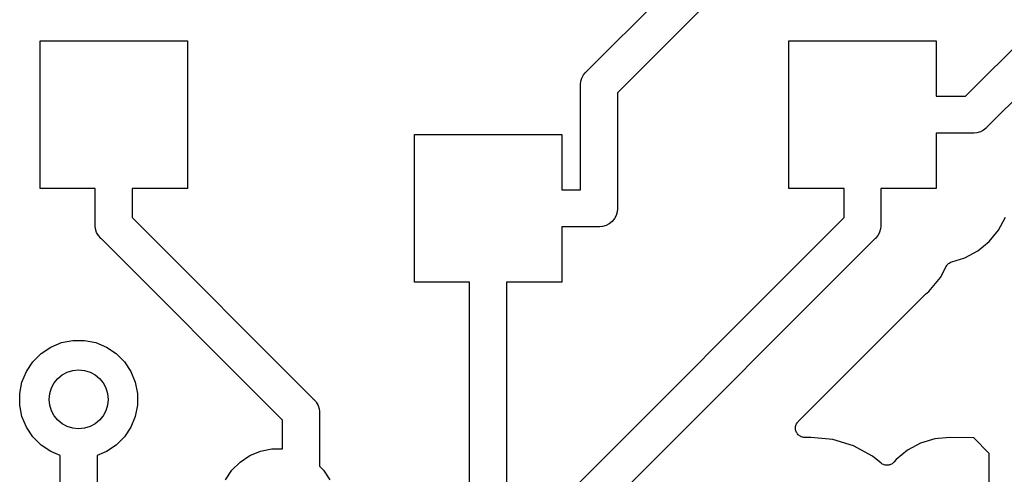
# Model space of a CAD drawing. Extents: x 1 to 139, y -76 to -1.
# Tile 14 of 51: x 21.59 to 28.27, y -59.59 to -56.51. Entities that reach past the tile are written whole.
import ezdxf

# ---------------------------------------------------------------- set-up
doc = ezdxf.new("R2010")
doc.units = 0
doc.header["$MEASUREMENT"] = 0
doc.layers.add('BLACK', color=7, linetype='CONTINUOUS')

msp = doc.modelspace()

# ---------------------------------------------------------------- linework, layer by layer
at = {"layer": 'BLACK', "linetype": 'CONTINUOUS'}
for p, q in [((25.4332, -56.8576), (28.1204, -54.1704)), ((28.2649, -54.3795), (25.6423, -57.0021)), ((28.0055, -57.025), (30.152, -54.8785)), ((30.2965, -55.0876), (28.15, -57.234)), ((21.725, -57.65), (21.725, -56.65)), ((21.725, -56.65), (22.725, -56.65)), ((22.725, -56.65), (22.725, -57.65)), ((26.805, -57.65), (26.805, -56.65)), ((26.805, -56.65), (27.805, -56.65)), ((27.805, -56.65), (27.805, -57.025)), ((25.3947, -56.9238), (25.4013, -56.9022)), ((25.4013, -56.9022), (25.4129, -56.8805)), ((25.4129, -56.8805), (25.4246, -56.8663)), ((25.4246, -56.8662), (25.4285, -56.8615)), ((25.4246, -56.8663), (25.4246, -56.8662)), ((25.4285, -56.8615), (25.4332, -56.8576)), ((25.3917, -56.9503), (25.3923, -56.9442)), ((25.3923, -56.9564), (25.3917, -56.9503)), ((25.3923, -56.9442), (25.3941, -56.9258)), ((25.3923, -57.66), (25.3923, -56.9564)), ((25.3941, -56.9258), (25.3947, -56.9238)), ((25.6423, -57.0021), (25.6423, -57.7789)), ((27.805, -57.025), (28.0055, -57.025)), ((28.1271, -57.2544), (28.1054, -57.266)), ((28.1461, -57.2388), (28.1271, -57.2544)), ((28.15, -57.234), (28.1461, -57.2388)), ((24.265, -58.285), (24.265, -57.285)), ((24.265, -57.285), (25.265, -57.285)), ((25.265, -57.285), (25.265, -57.66)), ((28.0512, -57.275), (27.805, -57.275)), ((27.805, -57.275), (27.805, -57.65)), ((28.0573, -57.2756), (28.0512, -57.275)), ((28.0634, -57.275), (28.0573, -57.2756)), ((28.0818, -57.2732), (28.0634, -57.275)), ((28.0634, -57.275), (28.0634, -57.275)), ((28.1054, -57.266), (28.0818, -57.2732)), ((22.1, -57.65), (21.725, -57.65)), ((22.1, -57.8939), (22.1, -57.65)), ((22.725, -57.65), (22.35, -57.65)), ((22.35, -57.65), (22.35, -57.8482)), ((27.18, -57.65), (26.805, -57.65)), ((27.18, -57.8482), (27.18, -57.65)), ((27.805, -57.65), (27.43, -57.65)), ((27.43, -57.65), (27.43, -57.8939)), ((25.265, -57.66), (25.3923, -57.66)), ((25.6423, -57.7789), (25.6429, -57.785)), ((25.6429, -57.785), (25.6423, -57.7911)), ((22.35, -57.8482), (23.5791, -59.0773)), ((25.058, -59.9703), (27.18, -57.8482)), ((25.6217, -57.8548), (25.6061, -57.8738)), ((25.6333, -57.8331), (25.6217, -57.8548)), ((25.6405, -57.8095), (25.6333, -57.8331)), ((25.6407, -57.8074), (25.6405, -57.8095)), ((25.6423, -57.7911), (25.6407, -57.8074)), ((25.6423, -57.7911), (25.6423, -57.7911)), ((28.2294, -57.9336), (28.2766, -57.8453)), ((22.0994, -57.9), (22.1, -57.8939)), ((22.1, -57.9061), (22.0994, -57.9)), ((22.1016, -57.9224), (22.1, -57.9061)), ((22.1018, -57.9245), (22.1016, -57.9224)), ((25.5112, -57.91), (25.265, -57.91)), ((25.265, -57.91), (25.265, -58.285)), ((25.5173, -57.9106), (25.5112, -57.91)), ((25.5234, -57.91), (25.5173, -57.9106)), ((25.5418, -57.9082), (25.5234, -57.91)), ((25.5234, -57.91), (25.5234, -57.91)), ((25.5654, -57.901), (25.5418, -57.9082)), ((25.5871, -57.8894), (25.5654, -57.901)), ((25.6061, -57.8738), (25.5871, -57.8894)), ((27.43, -57.9061), (27.4282, -57.9245)), ((27.43, -57.8939), (27.4306, -57.9)), ((27.4306, -57.9), (27.43, -57.9061)), ((27.43, -57.9061), (27.43, -57.9061)), ((22.109, -57.9481), (22.1018, -57.9245)), ((22.1206, -57.9698), (22.109, -57.9481)), ((22.1319, -57.9836), (22.1206, -57.9698)), ((22.1362, -57.9888), (22.1319, -57.9836)), ((22.141, -57.9927), (22.1362, -57.9888)), ((27.3938, -57.9888), (27.3891, -57.9927)), ((27.3981, -57.9836), (27.3938, -57.9888)), ((27.4094, -57.9698), (27.3981, -57.9836)), ((27.421, -57.9481), (27.4094, -57.9698)), ((27.4215, -57.9466), (27.421, -57.9481)), ((27.4282, -57.9245), (27.4215, -57.9466)), ((28.1659, -58.0109), (28.2294, -57.9336)), ((23.37, -59.2218), (22.141, -57.9927)), ((27.3891, -57.9927), (25.267, -60.1148)), ((28.0886, -58.0744), (28.1659, -58.0109)), ((27.9109, -58.1487), (28.0003, -58.1216)), ((28.0003, -58.1216), (28.0886, -58.0744)), ((27.8339, -58.2534), (27.8733, -58.1796)), ((27.8733, -58.1796), (27.8734, -58.1794)), ((27.8734, -58.1794), (27.8737, -58.1788)), ((27.8734, -58.1794), (27.8734, -58.1794)), ((27.8734, -58.1794), (27.8734, -58.1794)), ((27.8737, -58.1788), (27.8771, -58.1739)), ((27.8771, -58.1739), (27.8803, -58.1691)), ((27.8803, -58.1691), (27.8806, -58.1689)), ((27.8806, -58.1689), (27.8808, -58.1686)), ((27.8808, -58.1686), (27.885, -58.1645)), ((27.885, -58.1645), (27.8891, -58.1603)), ((27.8891, -58.1603), (27.8894, -58.1602)), ((27.8894, -58.1602), (27.8896, -58.1599)), ((27.8896, -58.1599), (27.8945, -58.1568)), ((27.8945, -58.1568), (27.8994, -58.1535)), ((27.8994, -58.1535), (27.8997, -58.1533)), ((27.8997, -58.1533), (27.9, -58.1532)), ((27.9, -58.1532), (27.9054, -58.151)), ((27.9054, -58.151), (27.9109, -58.1487)), ((27.7548, -58.3498), (27.8339, -58.2534)), ((24.64, -58.285), (24.265, -58.285)), ((24.64, -59.914), (24.64, -58.285)), ((25.265, -58.285), (24.89, -58.285)), ((24.89, -58.285), (24.89, -59.9597)), ((26.8694, -59.2308), (27.7284, -58.3718)), ((27.7284, -58.3718), (27.729, -58.3712)), ((27.729, -58.3712), (27.7311, -58.3695)), ((27.7311, -58.3695), (27.733, -58.3676)), ((27.733, -58.3676), (27.7548, -58.3498)), ((21.7973, -58.7263), (21.8701, -58.6962)), ((21.8701, -58.6962), (21.9474, -58.6808)), ((21.9474, -58.6808), (22.0262, -58.6808)), ((22.0262, -58.6808), (22.1035, -58.6962)), ((22.1035, -58.6962), (22.1763, -58.7263)), ((21.6761, -58.8258), (21.7318, -58.7701)), ((21.7318, -58.7701), (21.7973, -58.7263)), ((22.1763, -58.7263), (22.2418, -58.7701)), ((22.2418, -58.7701), (22.2975, -58.8258)), ((21.6323, -58.8913), (21.6761, -58.8258)), ((22.2975, -58.8258), (22.3413, -58.8913)), ((21.6022, -58.9641), (21.6323, -58.8913)), ((22.3413, -58.8913), (22.3714, -58.9641)), ((21.5868, -59.0414), (21.6022, -58.9641)), ((22.3714, -58.9641), (22.3868, -59.0414)), ((21.5868, -59.1202), (21.5868, -59.0414)), ((22.3868, -59.0414), (22.3868, -59.1202)), ((21.6022, -59.1975), (21.5868, -59.1202)), ((22.3868, -59.1202), (22.3714, -59.1975)), ((23.5791, -59.0773), (23.5838, -59.0812)), ((23.5838, -59.0812), (23.5877, -59.0859)), ((23.5877, -59.0859), (23.5877, -59.0859)), ((23.5877, -59.0859), (23.5953, -59.0952)), ((23.5953, -59.0952), (23.5994, -59.1002)), ((23.5994, -59.1002), (23.611, -59.1219)), ((23.611, -59.1219), (23.6182, -59.1455)), ((23.6182, -59.1455), (23.62, -59.1639)), ((23.62, -59.1639), (23.62, -59.1639)), ((23.62, -59.1639), (23.6206, -59.17)), ((23.6206, -59.17), (23.62, -59.1761)), ((23.62, -59.1761), (23.62, -59.5332)), ((21.6323, -59.2703), (21.6022, -59.1975)), ((22.3714, -59.1975), (22.3413, -59.2703)), ((23.37, -59.4164), (23.37, -59.2218)), ((26.8521, -59.263), (26.8539, -59.2572)), ((26.8539, -59.2572), (26.8556, -59.2513)), ((26.8556, -59.2513), (26.8557, -59.2512)), ((26.8557, -59.2511), (26.8586, -59.2459)), ((26.8557, -59.2512), (26.8557, -59.2511)), ((26.8586, -59.2459), (26.8615, -59.2404)), ((26.8615, -59.2404), (26.8616, -59.2403)), ((26.8616, -59.2402), (26.8656, -59.2355)), ((26.8616, -59.2403), (26.8616, -59.2402)), ((26.8656, -59.2355), (26.8694, -59.2308)), ((21.6761, -59.3358), (21.6323, -59.2703)), ((22.3413, -59.2703), (22.2975, -59.3358)), ((26.8508, -59.2753), (26.8514, -59.2693)), ((26.8508, -59.2754), (26.8508, -59.2753)), ((26.8508, -59.2755), (26.8508, -59.2754)), ((26.8514, -59.2818), (26.8508, -59.2755)), ((26.8514, -59.2693), (26.852, -59.2632)), ((26.8519, -59.2876), (26.8514, -59.2818)), ((26.8519, -59.2877), (26.8519, -59.2876)), ((26.8519, -59.2879), (26.8519, -59.2877)), ((26.8536, -59.2936), (26.8519, -59.2879)), ((26.852, -59.2631), (26.8521, -59.263)), ((26.852, -59.2632), (26.852, -59.2631)), ((26.8554, -59.2995), (26.8536, -59.2936)), ((26.8554, -59.2996), (26.8554, -59.2995)), ((26.8555, -59.2997), (26.8554, -59.2996)), ((26.8582, -59.3049), (26.8555, -59.2997)), ((26.8611, -59.3105), (26.8582, -59.3049)), ((26.8612, -59.3106), (26.8611, -59.3105)), ((26.8613, -59.3107), (26.8612, -59.3106)), ((26.865, -59.3153), (26.8613, -59.3107)), ((26.8689, -59.3202), (26.865, -59.3153)), ((26.869, -59.3202), (26.8689, -59.3202)), ((26.8691, -59.3203), (26.869, -59.3202)), ((26.8737, -59.3242), (26.8691, -59.3203)), ((26.8784, -59.3281), (26.8737, -59.3242)), ((21.7318, -59.3915), (21.6761, -59.3358)), ((21.7973, -59.4353), (21.7318, -59.3915)), ((22.2418, -59.3915), (22.1763, -59.4353)), ((22.2975, -59.3358), (22.2418, -59.3915)), ((26.8785, -59.3282), (26.8784, -59.3281)), ((26.8786, -59.3283), (26.8785, -59.3282)), ((26.8839, -59.3312), (26.8786, -59.3283)), ((26.8893, -59.3341), (26.8839, -59.3312)), ((26.8894, -59.3341), (26.8893, -59.3341)), ((26.8895, -59.3342), (26.8894, -59.3341)), ((26.8953, -59.336), (26.8895, -59.3342)), ((26.9011, -59.3378), (26.8953, -59.336)), ((26.9012, -59.3379), (26.9011, -59.3378)), ((26.9013, -59.3379), (26.9012, -59.3379)), ((26.9074, -59.3386), (26.9013, -59.3379)), ((26.9134, -59.3392), (26.9074, -59.3386)), ((26.9136, -59.3392), (26.9134, -59.3392)), ((26.9143, -59.3392), (26.9136, -59.3392)), ((26.9136, -59.3392), (26.9136, -59.3392)), ((26.9136, -59.3392), (26.9136, -59.3392)), ((26.9544, -59.3392), (26.9143, -59.3392)), ((27.1034, -59.3539), (26.9544, -59.3392)), ((27.2437, -59.3965), (27.1034, -59.3539)), ((27.6997, -59.3784), (27.6114, -59.4256)), ((27.7954, -59.3493), (27.6997, -59.3784)), ((27.8977, -59.3393), (27.7954, -59.3493)), ((28.0599, -59.3416), (27.8977, -59.3393)), ((28.166, -59.4477), (28.0599, -59.3416)), ((21.8618, -59.462), (21.7973, -59.4353)), ((22.1763, -59.4353), (22.1118, -59.462)), ((23.148, -59.4619), (23.2208, -59.4318)), ((23.2208, -59.4318), (23.2981, -59.4164)), ((23.2981, -59.4164), (23.37, -59.4164)), ((27.373, -59.4656), (27.2437, -59.3965)), ((27.6114, -59.4256), (27.5341, -59.4891)), ((28.166, -59.85), (28.166, -59.4477)), ((21.8618, -60.397), (21.8618, -59.462)), ((22.1118, -59.462), (22.1118, -60.147)), ((23.0268, -59.5614), (23.0825, -59.5057)), ((23.0825, -59.5057), (23.148, -59.4619)), ((27.4317, -59.5137), (27.373, -59.4656)), ((27.4367, -59.5171), (27.4317, -59.5137)), ((27.4416, -59.5204), (27.4367, -59.5171)), ((27.4418, -59.5205), (27.4416, -59.5204)), ((27.442, -59.5206), (27.4418, -59.5205)), ((27.4476, -59.5229), (27.442, -59.5206)), ((27.453, -59.5252), (27.4476, -59.5229)), ((27.4532, -59.5253), (27.453, -59.5252)), ((27.4534, -59.5254), (27.4532, -59.5253)), ((27.4592, -59.5265), (27.4534, -59.5254)), ((27.4651, -59.5278), (27.4592, -59.5265)), ((27.4839, -59.5267), (27.478, -59.5278)), ((27.4897, -59.5256), (27.4839, -59.5267)), ((27.4899, -59.5255), (27.4897, -59.5256)), ((27.4901, -59.5255), (27.4899, -59.5255)), ((27.4957, -59.5232), (27.4901, -59.5255)), ((27.5012, -59.521), (27.4957, -59.5232)), ((27.5014, -59.5209), (27.5012, -59.521)), ((27.5016, -59.5208), (27.5014, -59.5209)), ((27.5066, -59.5175), (27.5016, -59.5208)), ((27.5116, -59.5142), (27.5066, -59.5175)), ((27.5117, -59.5141), (27.5116, -59.5142)), ((27.5119, -59.514), (27.5117, -59.5141)), ((27.5162, -59.5098), (27.5119, -59.514)), ((27.5205, -59.5056), (27.5162, -59.5098)), ((27.5207, -59.5053), (27.5205, -59.5056)), ((27.5208, -59.5052), (27.5207, -59.5053)), ((27.521, -59.5049), (27.5208, -59.5052)), ((27.5208, -59.5052), (27.5208, -59.5052)), ((27.5341, -59.4891), (27.521, -59.5049)), ((22.983, -59.6269), (23.0268, -59.5614)), ((23.62, -59.5332), (23.6482, -59.5614)), ((23.6482, -59.5614), (23.692, -59.6269)), ((27.4654, -59.5278), (27.4651, -59.5278)), ((27.4656, -59.5278), (27.4654, -59.5278)), ((27.4715, -59.5278), (27.4656, -59.5278)), ((27.4775, -59.5279), (27.4715, -59.5278)), ((27.4777, -59.5278), (27.4775, -59.5279)), ((27.478, -59.5278), (27.4777, -59.5278))]:
    msp.add_line(p, q, dxfattribs=at)
at = {"layer": 'BLACK'}
msp.add_circle((21.9868, -59.0808), 0.2, dxfattribs=at)

doc.saveas('drawing.dxf')
